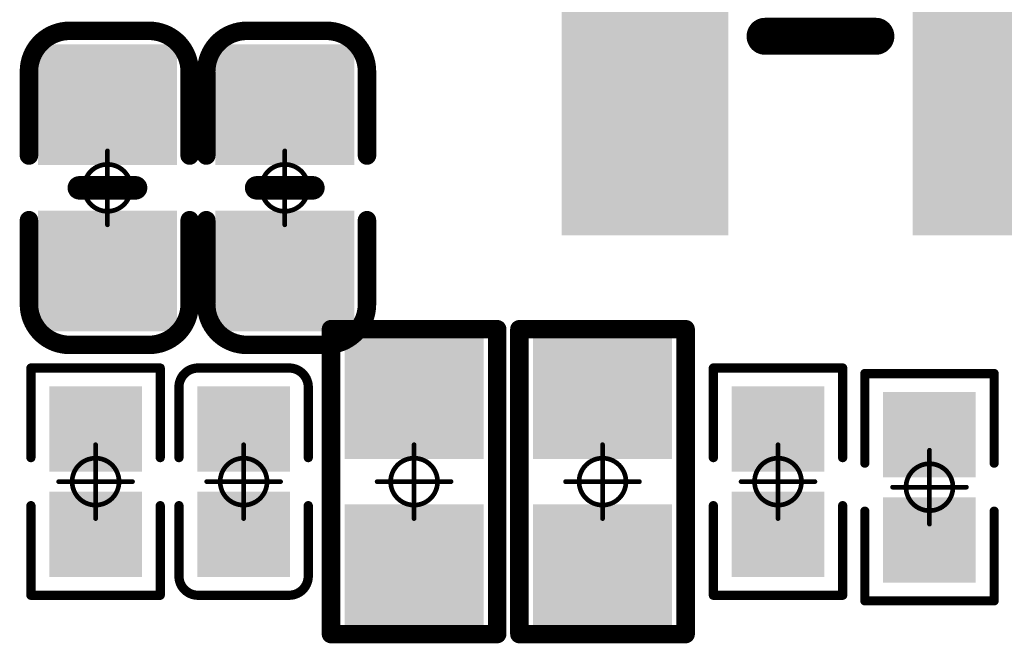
# Model space of a CAD drawing. Header units: millimetres. Extents: x 5.69 to 9.05, y 3.88 to 6.09.
# Tile 21 of 24: x 8.62 to 8.83, y 5.28 to 5.41. Entities that reach past the tile are written whole.
import ezdxf

# ---------------------------------------------------------------- set-up
doc = ezdxf.new("R2010")
doc.units = ezdxf.units.MM
doc.header["$MEASUREMENT"] = 0
for name, color, linetype in [('BottomLayer', 5, 'Continuous'), ('BottomOverlay', 54, 'Continuous'), ('BottomPaste', 16, 'Continuous'), ('BottomSolder', 6, 'Continuous'), ('Mechanical13', 56, 'Continuous'), ('Mechanical15', 56, 'Continuous')]:
    doc.layers.add(name, color=color, linetype=linetype)

# ---------------------------------------------------------------- blocks, each defined once
blk = doc.blocks.new('C0402_B_19')
at = {"layer": 'BottomLayer'}
for points in [[(-0.02657, -0.01082), (-0.00886, -0.01082), (-0.02657, 0.01083), (-0.00886, 0.01083)], [(0.00886, -0.01083), (0.02657, -0.01083), (0.00886, 0.01083), (0.02657, 0.01083)]]:
    blk.add_solid(points, dxfattribs=at)
at = {"layer": 'BottomOverlay', "const_width": 0.00394}
for points in [[(-0.03346, 0.00886, -0.414214), (-0.0248, 0.01752)], [(0.0248, 0.01752, -0.414214), (0.03346, 0.00886)], [(-0.0248, -0.01673, -0.414214), (-0.03346, -0.00807)], [(0.03346, -0.00807, -0.414214), (0.0248, -0.01673)]]:
    blk.add_lwpolyline(points, format="xyb", dxfattribs=at)
at = {"layer": 'BottomOverlay'}
for points, const_width in [([(-0.02578, 0.01752, 1), (-0.02382, 0.01752, 1)], 0.00197), ([(-0.02559, 0.01752, 1), (-0.02362, 0.01752, 1)], 0.00197), ([(-0.00787, 0.01752, 1), (-0.0059, 0.01752, 1)], 0.00197), ([(0.00591, 0.01752, 1), (0.00787, 0.01752, 1)], 0.00197), ([(0.02362, 0.01752, 1), (0.02559, 0.01752, 1)], 0.00197), ([(0.02382, 0.01752, 1), (0.02579, 0.01752, 1)], 0.00197), ([(-0.03445, 0.00886, 1), (-0.03248, 0.00886, 1)], 0.00197), ([(-0.03445, 0.00886, 1), (-0.03248, 0.00886, 1)], 0.00197), ([(0.03248, 0.00886, 1), (0.03445, 0.00886, 1)], 0.00197), ([(0.03248, 0.00886, 1), (0.03445, 0.00886, 1)], 0.00197), ([(-0.00125, 0.006, 1), (0.00125, 0.006, 1)], 0.0025), ([(-0.00125, -0.006, 1), (0.00125, -0.006, 1)], 0.0025), ([(-0.03445, -0.00807, 1), (-0.03248, -0.00807, 1)], 0.00197), ([(-0.03445, -0.00807, 1), (-0.03248, -0.00807, 1)], 0.00197), ([(0.03248, -0.00807, 1), (0.03445, -0.00807, 1)], 0.00197), ([(0.03248, -0.00807, 1), (0.03445, -0.00807, 1)], 0.00197), ([(-0.02578, -0.01673, 1), (-0.02382, -0.01673, 1)], 0.00197), ([(-0.02559, -0.01673, 1), (-0.02362, -0.01673, 1)], 0.00197), ([(-0.00787, -0.01673, 1), (-0.0059, -0.01673, 1)], 0.00197), ([(0.00591, -0.01673, 1), (0.00787, -0.01673, 1)], 0.00197), ([(0.02362, -0.01673, 1), (0.02559, -0.01673, 1)], 0.00197), ([(0.02382, -0.01673, 1), (0.02579, -0.01673, 1)], 0.00197)]:
    blk.add_lwpolyline(points, format="xyb", close=True, dxfattribs=dict(at, const_width=const_width))
for points, const_width in [([(-0.0246, 0.01752), (-0.00689, 0.01752)], 0.00394), ([(0.00689, 0.01752), (0.02461, 0.01752)], 0.00394), ([(-0.03346, 0.00886), (-0.03346, -0.00807)], 0.00394), ([(0.03346, 0.00886), (0.03346, -0.00807)], 0.00394), ([(0, 0.006), (0, -0.006)], 0.005), ([(-0.0246, -0.01673), (-0.00689, -0.01673)], 0.00394), ([(0.00689, -0.01673), (0.02461, -0.01673)], 0.00394)]:
    blk.add_lwpolyline(points, dxfattribs=dict(at, const_width=const_width))
at = {"layer": 'BottomPaste'}
for points in [[(-0.02657, -0.01082), (-0.00886, -0.01082), (-0.02657, 0.01083), (-0.00886, 0.01083)], [(0.00886, -0.01083), (0.02657, -0.01083), (0.00886, 0.01083), (0.02657, 0.01083)]]:
    blk.add_solid(points, dxfattribs=at)
at = {"layer": 'BottomSolder'}
for points in [[(-0.03057, -0.01482), (-0.00486, -0.01482), (-0.03057, 0.01483), (-0.00486, 0.01483)], [(0.00486, -0.01483), (0.03057, -0.01483), (0.00486, 0.01483), (0.03057, 0.01483)]]:
    blk.add_solid(points, dxfattribs=at)
at = {"layer": 'Mechanical15', "const_width": 0.001}
for points in [[(0, 0.00788), (0, -0.00787)], [(-0.00787, 0), (0.00788, 0)]]:
    blk.add_lwpolyline(points, dxfattribs=at)
at = {"layer": 'Mechanical15'}
for points, const_width in [([(-0.00025, 0.00788, 1), (0.00025, 0.00788, 1)], 0.0005), ([(0.005, 0, 1), (-0.005, 0, 1)], 0.001), ([(-0.00812, 0, 1), (-0.00762, 0, 1)], 0.0005), ([(-0.00525, 0, 1), (-0.00475, 0, 1)], 0.0005), ([(0.00475, 0, 1), (0.00525, 0, 1)], 0.0005), ([(0.00763, 0, 1), (0.00813, 0, 1)], 0.0005), ([(-0.00025, -0.00787, 1), (0.00025, -0.00787, 1)], 0.0005)]:
    blk.add_lwpolyline(points, format="xyb", close=True, dxfattribs=dict(at, const_width=const_width))
blk = doc.blocks.new('C0402_B_25')
at = {"layer": 'BottomLayer'}
for points in [[(-0.02657, -0.01082), (-0.00886, -0.01082), (-0.02657, 0.01083), (-0.00886, 0.01083)], [(0.00886, -0.01083), (0.02657, -0.01083), (0.00886, 0.01083), (0.02657, 0.01083)]]:
    blk.add_solid(points, dxfattribs=at)
at = {"layer": 'BottomOverlay', "const_width": 0.00394}
for points in [[(-0.03346, 0.00886, -0.414214), (-0.0248, 0.01752)], [(0.0248, 0.01752, -0.414214), (0.03346, 0.00886)], [(-0.0248, -0.01673, -0.414214), (-0.03346, -0.00807)], [(0.03346, -0.00807, -0.414214), (0.0248, -0.01673)]]:
    blk.add_lwpolyline(points, format="xyb", dxfattribs=at)
at = {"layer": 'BottomOverlay'}
for points, const_width in [([(-0.02578, 0.01752, 1), (-0.02382, 0.01752, 1)], 0.00197), ([(-0.02559, 0.01752, 1), (-0.02362, 0.01752, 1)], 0.00197), ([(-0.00787, 0.01752, 1), (-0.0059, 0.01752, 1)], 0.00197), ([(0.00591, 0.01752, 1), (0.00787, 0.01752, 1)], 0.00197), ([(0.02362, 0.01752, 1), (0.02559, 0.01752, 1)], 0.00197), ([(0.02382, 0.01752, 1), (0.02579, 0.01752, 1)], 0.00197), ([(-0.03445, 0.00886, 1), (-0.03248, 0.00886, 1)], 0.00197), ([(-0.03445, 0.00886, 1), (-0.03248, 0.00886, 1)], 0.00197), ([(0.03248, 0.00886, 1), (0.03445, 0.00886, 1)], 0.00197), ([(0.03248, 0.00886, 1), (0.03445, 0.00886, 1)], 0.00197), ([(-0.00125, 0.006, 1), (0.00125, 0.006, 1)], 0.0025), ([(-0.00125, -0.006, 1), (0.00125, -0.006, 1)], 0.0025), ([(-0.03445, -0.00807, 1), (-0.03248, -0.00807, 1)], 0.00197), ([(-0.03445, -0.00807, 1), (-0.03248, -0.00807, 1)], 0.00197), ([(0.03248, -0.00807, 1), (0.03445, -0.00807, 1)], 0.00197), ([(0.03248, -0.00807, 1), (0.03445, -0.00807, 1)], 0.00197), ([(-0.02578, -0.01673, 1), (-0.02382, -0.01673, 1)], 0.00197), ([(-0.02559, -0.01673, 1), (-0.02362, -0.01673, 1)], 0.00197), ([(-0.00787, -0.01673, 1), (-0.0059, -0.01673, 1)], 0.00197), ([(0.00591, -0.01673, 1), (0.00787, -0.01673, 1)], 0.00197), ([(0.02362, -0.01673, 1), (0.02559, -0.01673, 1)], 0.00197), ([(0.02382, -0.01673, 1), (0.02579, -0.01673, 1)], 0.00197)]:
    blk.add_lwpolyline(points, format="xyb", close=True, dxfattribs=dict(at, const_width=const_width))
for points, const_width in [([(-0.0246, 0.01752), (-0.00689, 0.01752)], 0.00394), ([(0.00689, 0.01752), (0.02461, 0.01752)], 0.00394), ([(-0.03346, 0.00886), (-0.03346, -0.00807)], 0.00394), ([(0.03346, 0.00886), (0.03346, -0.00807)], 0.00394), ([(0, 0.006), (0, -0.006)], 0.005), ([(-0.0246, -0.01673), (-0.00689, -0.01673)], 0.00394), ([(0.00689, -0.01673), (0.02461, -0.01673)], 0.00394)]:
    blk.add_lwpolyline(points, dxfattribs=dict(at, const_width=const_width))
at = {"layer": 'BottomPaste'}
for points in [[(-0.02657, -0.01082), (-0.00886, -0.01082), (-0.02657, 0.01083), (-0.00886, 0.01083)], [(0.00886, -0.01083), (0.02657, -0.01083), (0.00886, 0.01083), (0.02657, 0.01083)]]:
    blk.add_solid(points, dxfattribs=at)
at = {"layer": 'BottomSolder'}
for points in [[(-0.03057, -0.01482), (-0.00486, -0.01482), (-0.03057, 0.01483), (-0.00486, 0.01483)], [(0.00486, -0.01483), (0.03057, -0.01483), (0.00486, 0.01483), (0.03057, 0.01483)]]:
    blk.add_solid(points, dxfattribs=at)
at = {"layer": 'Mechanical15', "const_width": 0.001}
for points in [[(0, 0.00788), (0, -0.00787)], [(-0.00787, 0), (0.00788, 0)]]:
    blk.add_lwpolyline(points, dxfattribs=at)
at = {"layer": 'Mechanical15'}
for points, const_width in [([(-0.00025, 0.00788, 1), (0.00025, 0.00788, 1)], 0.0005), ([(0.005, 0, 1), (-0.005, 0, 1)], 0.001), ([(-0.00812, 0, 1), (-0.00762, 0, 1)], 0.0005), ([(-0.00525, 0, 1), (-0.00475, 0, 1)], 0.0005), ([(0.00475, 0, 1), (0.00525, 0, 1)], 0.0005), ([(0.00763, 0, 1), (0.00813, 0, 1)], 0.0005), ([(-0.00025, -0.00787, 1), (0.00025, -0.00787, 1)], 0.0005)]:
    blk.add_lwpolyline(points, format="xyb", close=True, dxfattribs=dict(at, const_width=const_width))
blk = doc.blocks.new('C0201_B_28')
at = {"layer": 'BottomLayer'}
for points in [[(-0.01831, -0.00787), (-0.00413, -0.00787), (-0.01831, 0.00787), (-0.00413, 0.00787)], [(0.00413, -0.00787), (0.01831, -0.00787), (0.00413, 0.00787), (0.01831, 0.00787)]]:
    blk.add_solid(points, dxfattribs=at)
at = {"layer": 'BottomOverlay', "const_width": 0.00197}
for points in [[(-0.02421, 0.0097, -0.414214), (-0.02013, 0.01378)], [(0.02013, 0.01378, -0.414214), (0.02421, 0.0097)], [(-0.02013, -0.01378, -0.414214), (-0.02421, -0.0097)], [(0.02421, -0.0097, -0.414214), (0.02013, -0.01378)]]:
    blk.add_lwpolyline(points, format="xyb", dxfattribs=at)
for points in [[(-0.00512, 0.01378), (-0.02013, 0.01378)], [(0.02013, 0.01378), (0.00512, 0.01378)], [(-0.02421, -0.0097), (-0.02421, 0.0097)], [(0.02421, -0.0097), (0.02421, 0.0097)], [(-0.00512, -0.01378), (-0.02013, -0.01378)], [(0.02013, -0.01378), (0.00512, -0.01378)]]:
    blk.add_lwpolyline(points, dxfattribs=at)
at = {"layer": 'BottomOverlay', "const_width": 0.000984}
for points in [[(-0.02062, 0.01378, 1), (-0.01964, 0.01378, 1)], [(-0.02062, 0.01378, 1), (-0.01964, 0.01378, 1)], [(-0.00561, 0.01378, 1), (-0.00463, 0.01378, 1)], [(0.00463, 0.01378, 1), (0.00561, 0.01378, 1)], [(0.01964, 0.01378, 1), (0.02062, 0.01378, 1)], [(0.01964, 0.01378, 1), (0.02062, 0.01378, 1)], [(-0.0247, 0.0097, 1), (-0.02372, 0.0097, 1)], [(-0.0247, 0.0097, 1), (-0.02372, 0.0097, 1)], [(0.02372, 0.0097, 1), (0.0247, 0.0097, 1)], [(0.02372, 0.0097, 1), (0.0247, 0.0097, 1)], [(-0.0247, -0.0097, 1), (-0.02372, -0.0097, 1)], [(-0.0247, -0.0097, 1), (-0.02372, -0.0097, 1)], [(0.02372, -0.0097, 1), (0.0247, -0.0097, 1)], [(0.02372, -0.0097, 1), (0.0247, -0.0097, 1)], [(-0.02062, -0.01378, 1), (-0.01964, -0.01378, 1)], [(-0.02062, -0.01378, 1), (-0.01964, -0.01378, 1)], [(-0.00561, -0.01378, 1), (-0.00463, -0.01378, 1)], [(0.00463, -0.01378, 1), (0.00561, -0.01378, 1)], [(0.01964, -0.01378, 1), (0.02062, -0.01378, 1)], [(0.01964, -0.01378, 1), (0.02062, -0.01378, 1)]]:
    blk.add_lwpolyline(points, format="xyb", close=True, dxfattribs=at)
at = {"layer": 'BottomPaste'}
for points in [[(-0.01831, -0.00787), (-0.00413, -0.00787), (-0.01831, 0.00787), (-0.00413, 0.00787)], [(0.00413, -0.00787), (0.01831, -0.00787), (0.00413, 0.00787), (0.01831, 0.00787)]]:
    blk.add_solid(points, dxfattribs=at)
at = {"layer": 'BottomSolder'}
for points in [[(-0.02031, -0.00987), (-0.00213, -0.00987), (-0.02031, 0.00987), (-0.00213, 0.00987)], [(0.00213, -0.00987), (0.02031, -0.00987), (0.00213, 0.00987), (0.02031, 0.00987)]]:
    blk.add_solid(points, dxfattribs=at)
at = {"layer": 'Mechanical15', "const_width": 0.001}
for points in [[(0, -0.00787), (0, 0.00787)], [(0.00787, 0), (-0.00787, 0)]]:
    blk.add_lwpolyline(points, dxfattribs=at)
at = {"layer": 'Mechanical15'}
for points, const_width in [([(-0.00025, 0.00787, 1), (0.00025, 0.00787, 1)], 0.0005), ([(0.005, 0, 1), (-0.005, 0, 1)], 0.001), ([(-0.00812, 0, 1), (-0.00762, 0, 1)], 0.0005), ([(-0.00525, 0, 1), (-0.00475, 0, 1)], 0.0005), ([(0.00475, 0, 1), (0.00525, 0, 1)], 0.0005), ([(0.00762, 0, 1), (0.00812, 0, 1)], 0.0005), ([(-0.00025, -0.00787, 1), (0.00025, -0.00787, 1)], 0.0005)]:
    blk.add_lwpolyline(points, format="xyb", close=True, dxfattribs=dict(at, const_width=const_width))
blk = doc.blocks.new('R0201_B_95')
at = {"layer": 'BottomLayer'}
for points in [[(-0.01831, -0.00787), (-0.00413, -0.00787), (-0.01831, 0.00787), (-0.00413, 0.00787)], [(0.00413, -0.00787), (0.01831, -0.00787), (0.00413, 0.00787), (0.01831, 0.00787)]]:
    blk.add_solid(points, dxfattribs=at)
at = {"layer": 'BottomOverlay', "const_width": 0.00197}
for points in [[(-0.02421, -0.01378), (-0.02421, 0.01378)], [(-0.00512, 0.01378), (-0.02421, 0.01378)], [(0.02421, 0.01378), (0.00512, 0.01378)], [(0.02421, -0.01378), (0.02421, 0.01378)], [(-0.00512, -0.01378), (-0.02421, -0.01378)], [(0.02421, -0.01378), (0.00512, -0.01378)]]:
    blk.add_lwpolyline(points, dxfattribs=at)
at = {"layer": 'BottomOverlay', "const_width": 0.000984}
for points in [[(-0.0247, 0.01378, 1), (-0.02372, 0.01378, 1)], [(-0.0247, 0.01378, 1), (-0.02372, 0.01378, 1)], [(-0.00561, 0.01378, 1), (-0.00463, 0.01378, 1)], [(0.00463, 0.01378, 1), (0.00561, 0.01378, 1)], [(0.02372, 0.01378, 1), (0.0247, 0.01378, 1)], [(0.02372, 0.01378, 1), (0.0247, 0.01378, 1)], [(-0.0247, -0.01378, 1), (-0.02372, -0.01378, 1)], [(-0.0247, -0.01378, 1), (-0.02372, -0.01378, 1)], [(-0.00561, -0.01378, 1), (-0.00463, -0.01378, 1)], [(0.00463, -0.01378, 1), (0.00561, -0.01378, 1)], [(0.02372, -0.01378, 1), (0.0247, -0.01378, 1)], [(0.02372, -0.01378, 1), (0.0247, -0.01378, 1)]]:
    blk.add_lwpolyline(points, format="xyb", close=True, dxfattribs=at)
at = {"layer": 'BottomPaste'}
for points in [[(-0.01831, -0.00787), (-0.00413, -0.00787), (-0.01831, 0.00787), (-0.00413, 0.00787)], [(0.00413, -0.00787), (0.01831, -0.00787), (0.00413, 0.00787), (0.01831, 0.00787)]]:
    blk.add_solid(points, dxfattribs=at)
at = {"layer": 'BottomSolder'}
for points in [[(-0.02031, -0.00987), (-0.00213, -0.00987), (-0.02031, 0.00987), (-0.00213, 0.00987)], [(0.00213, -0.00987), (0.02031, -0.00987), (0.00213, 0.00987), (0.02031, 0.00987)]]:
    blk.add_solid(points, dxfattribs=at)
at = {"layer": 'Mechanical15', "const_width": 0.001}
for points in [[(0, -0.00787), (0, 0.00787)], [(0.00787, 0), (-0.00787, 0)]]:
    blk.add_lwpolyline(points, dxfattribs=at)
at = {"layer": 'Mechanical15'}
for points, const_width in [([(-0.00025, 0.00787, 1), (0.00025, 0.00787, 1)], 0.0005), ([(0.005, 0, 1), (-0.005, 0, 1)], 0.001), ([(-0.00812, 0, 1), (-0.00762, 0, 1)], 0.0005), ([(-0.00525, 0, 1), (-0.00475, 0, 1)], 0.0005), ([(0.00475, 0, 1), (0.00525, 0, 1)], 0.0005), ([(0.00762, 0, 1), (0.00812, 0, 1)], 0.0005), ([(-0.00025, -0.00787, 1), (0.00025, -0.00787, 1)], 0.0005)]:
    blk.add_lwpolyline(points, format="xyb", close=True, dxfattribs=dict(at, const_width=const_width))
blk = doc.blocks.new('R0201_B_125')
at = {"layer": 'BottomLayer'}
for points in [[(-0.01831, -0.00787), (-0.00413, -0.00787), (-0.01831, 0.00787), (-0.00413, 0.00787)], [(0.00413, -0.00787), (0.01831, -0.00787), (0.00413, 0.00787), (0.01831, 0.00787)]]:
    blk.add_solid(points, dxfattribs=at)
at = {"layer": 'BottomOverlay', "const_width": 0.00197}
for points in [[(-0.02421, 0.01378), (-0.02421, -0.01378)], [(-0.02421, 0.01378), (-0.00512, 0.01378)], [(0.00512, 0.01378), (0.02421, 0.01378)], [(0.02421, 0.01378), (0.02421, -0.01378)], [(-0.02421, -0.01378), (-0.00512, -0.01378)], [(0.00512, -0.01378), (0.02421, -0.01378)]]:
    blk.add_lwpolyline(points, dxfattribs=at)
at = {"layer": 'BottomOverlay', "const_width": 0.000984}
for points in [[(-0.0247, 0.01378, 1), (-0.02372, 0.01378, 1)], [(-0.0247, 0.01378, 1), (-0.02372, 0.01378, 1)], [(-0.00561, 0.01378, 1), (-0.00463, 0.01378, 1)], [(0.00463, 0.01378, 1), (0.00561, 0.01378, 1)], [(0.02372, 0.01378, 1), (0.0247, 0.01378, 1)], [(0.02372, 0.01378, 1), (0.0247, 0.01378, 1)], [(-0.0247, -0.01378, 1), (-0.02372, -0.01378, 1)], [(-0.0247, -0.01378, 1), (-0.02372, -0.01378, 1)], [(-0.00561, -0.01378, 1), (-0.00463, -0.01378, 1)], [(0.00463, -0.01378, 1), (0.00561, -0.01378, 1)], [(0.02372, -0.01378, 1), (0.0247, -0.01378, 1)], [(0.02372, -0.01378, 1), (0.0247, -0.01378, 1)]]:
    blk.add_lwpolyline(points, format="xyb", close=True, dxfattribs=at)
at = {"layer": 'BottomPaste'}
for points in [[(-0.01831, -0.00787), (-0.00413, -0.00787), (-0.01831, 0.00787), (-0.00413, 0.00787)], [(0.00413, -0.00787), (0.01831, -0.00787), (0.00413, 0.00787), (0.01831, 0.00787)]]:
    blk.add_solid(points, dxfattribs=at)
at = {"layer": 'BottomSolder'}
for points in [[(-0.02031, -0.00987), (-0.00213, -0.00987), (-0.02031, 0.00987), (-0.00213, 0.00987)], [(0.00213, -0.00987), (0.02031, -0.00987), (0.00213, 0.00987), (0.02031, 0.00987)]]:
    blk.add_solid(points, dxfattribs=at)
at = {"layer": 'Mechanical15', "const_width": 0.001}
for points in [[(0, 0.00787), (0, -0.00787)], [(-0.00787, 0), (0.00787, 0)]]:
    blk.add_lwpolyline(points, dxfattribs=at)
at = {"layer": 'Mechanical15'}
for points, const_width in [([(-0.00025, 0.00787, 1), (0.00025, 0.00787, 1)], 0.0005), ([(0.005, 0, 1), (-0.005, 0, 1)], 0.001), ([(-0.00812, 0, 1), (-0.00762, 0, 1)], 0.0005), ([(-0.00525, 0, 1), (-0.00475, 0, 1)], 0.0005), ([(0.00475, 0, 1), (0.00525, 0, 1)], 0.0005), ([(0.00762, 0, 1), (0.00812, 0, 1)], 0.0005), ([(-0.00025, -0.00787, 1), (0.00025, -0.00787, 1)], 0.0005)]:
    blk.add_lwpolyline(points, format="xyb", close=True, dxfattribs=dict(at, const_width=const_width))
blk = doc.blocks.new('R0402_B_127')
at = {"layer": 'BottomLayer'}
for points in [[(-0.02657, -0.01082), (-0.00886, -0.01082), (-0.02657, 0.01083), (-0.00886, 0.01083)], [(0.00886, -0.01083), (0.02657, -0.01083), (0.00886, 0.01083), (0.02657, 0.01083)]]:
    blk.add_solid(points, dxfattribs=at)
at = {"layer": 'BottomOverlay', "const_width": 0.00394}
for points in [[(-0.03248, 0.01772), (0.03248, 0.01772)], [(-0.03248, 0.01772), (-0.03248, -0.01772)], [(0.03248, 0.01772), (0.03248, -0.01772)], [(-0.03248, -0.01772), (0.03248, -0.01772)]]:
    blk.add_lwpolyline(points, dxfattribs=at)
at = {"layer": 'BottomOverlay', "const_width": 0.00197}
for points in [[(-0.03346, 0.01772, 1), (-0.0315, 0.01772, 1)], [(-0.03346, 0.01772, 1), (-0.0315, 0.01772, 1)], [(0.0315, 0.01772, 1), (0.03346, 0.01772, 1)], [(0.0315, 0.01772, 1), (0.03346, 0.01772, 1)], [(-0.03346, -0.01772, 1), (-0.0315, -0.01772, 1)], [(-0.03346, -0.01772, 1), (-0.0315, -0.01772, 1)], [(0.0315, -0.01772, 1), (0.03346, -0.01772, 1)], [(0.0315, -0.01772, 1), (0.03346, -0.01772, 1)]]:
    blk.add_lwpolyline(points, format="xyb", close=True, dxfattribs=at)
at = {"layer": 'BottomPaste'}
for points in [[(-0.02657, -0.01082), (-0.00886, -0.01082), (-0.02657, 0.01083), (-0.00886, 0.01083)], [(0.00886, -0.01083), (0.02657, -0.01083), (0.00886, 0.01083), (0.02657, 0.01083)]]:
    blk.add_solid(points, dxfattribs=at)
at = {"layer": 'BottomSolder'}
for points in [[(-0.03057, -0.01482), (-0.00486, -0.01482), (-0.03057, 0.01483), (-0.00486, 0.01483)], [(0.00486, -0.01483), (0.03057, -0.01483), (0.00486, 0.01483), (0.03057, 0.01483)]]:
    blk.add_solid(points, dxfattribs=at)
at = {"layer": 'Mechanical15', "const_width": 0.001}
for points in [[(0, 0.00787), (0, -0.00787)], [(-0.00787, 0), (0.00787, 0)]]:
    blk.add_lwpolyline(points, dxfattribs=at)
at = {"layer": 'Mechanical15'}
for points, const_width in [([(-0.00025, 0.00787, 1), (0.00025, 0.00787, 1)], 0.0005), ([(0.005, 0, 1), (-0.005, 0, 1)], 0.001), ([(-0.00812, 0, 1), (-0.00762, 0, 1)], 0.0005), ([(-0.00525, 0, 1), (-0.00475, 0, 1)], 0.0005), ([(0.00475, 0, 1), (0.00525, 0, 1)], 0.0005), ([(0.00762, 0, 1), (0.00812, 0, 1)], 0.0005), ([(-0.00025, -0.00787, 1), (0.00025, -0.00787, 1)], 0.0005)]:
    blk.add_lwpolyline(points, format="xyb", close=True, dxfattribs=dict(at, const_width=const_width))
blk = doc.blocks.new('R0402_B_129')
at = {"layer": 'BottomLayer'}
for points in [[(-0.02657, -0.01082), (-0.00886, -0.01082), (-0.02657, 0.01083), (-0.00886, 0.01083)], [(0.00886, -0.01083), (0.02657, -0.01083), (0.00886, 0.01083), (0.02657, 0.01083)]]:
    blk.add_solid(points, dxfattribs=at)
at = {"layer": 'BottomOverlay', "const_width": 0.00394}
for points in [[(-0.03248, 0.01772), (0.03248, 0.01772)], [(-0.03248, 0.01772), (-0.03248, -0.01772)], [(0.03248, 0.01772), (0.03248, -0.01772)], [(-0.03248, -0.01772), (0.03248, -0.01772)]]:
    blk.add_lwpolyline(points, dxfattribs=at)
at = {"layer": 'BottomOverlay', "const_width": 0.00197}
for points in [[(-0.03346, 0.01772, 1), (-0.0315, 0.01772, 1)], [(-0.03346, 0.01772, 1), (-0.0315, 0.01772, 1)], [(0.0315, 0.01772, 1), (0.03346, 0.01772, 1)], [(0.0315, 0.01772, 1), (0.03346, 0.01772, 1)], [(-0.03346, -0.01772, 1), (-0.0315, -0.01772, 1)], [(-0.03346, -0.01772, 1), (-0.0315, -0.01772, 1)], [(0.0315, -0.01772, 1), (0.03346, -0.01772, 1)], [(0.0315, -0.01772, 1), (0.03346, -0.01772, 1)]]:
    blk.add_lwpolyline(points, format="xyb", close=True, dxfattribs=at)
at = {"layer": 'BottomPaste'}
for points in [[(-0.02657, -0.01082), (-0.00886, -0.01082), (-0.02657, 0.01083), (-0.00886, 0.01083)], [(0.00886, -0.01083), (0.02657, -0.01083), (0.00886, 0.01083), (0.02657, 0.01083)]]:
    blk.add_solid(points, dxfattribs=at)
at = {"layer": 'BottomSolder'}
for points in [[(-0.03057, -0.01482), (-0.00486, -0.01482), (-0.03057, 0.01483), (-0.00486, 0.01483)], [(0.00486, -0.01483), (0.03057, -0.01483), (0.00486, 0.01483), (0.03057, 0.01483)]]:
    blk.add_solid(points, dxfattribs=at)
at = {"layer": 'Mechanical15', "const_width": 0.001}
for points in [[(0, 0.00787), (0, -0.00787)], [(-0.00787, 0), (0.00787, 0)]]:
    blk.add_lwpolyline(points, dxfattribs=at)
at = {"layer": 'Mechanical15'}
for points, const_width in [([(-0.00025, 0.00787, 1), (0.00025, 0.00787, 1)], 0.0005), ([(0.005, 0, 1), (-0.005, 0, 1)], 0.001), ([(-0.00812, 0, 1), (-0.00762, 0, 1)], 0.0005), ([(-0.00525, 0, 1), (-0.00475, 0, 1)], 0.0005), ([(0.00475, 0, 1), (0.00525, 0, 1)], 0.0005), ([(0.00762, 0, 1), (0.00812, 0, 1)], 0.0005), ([(-0.00025, -0.00787, 1), (0.00025, -0.00787, 1)], 0.0005)]:
    blk.add_lwpolyline(points, format="xyb", close=True, dxfattribs=dict(at, const_width=const_width))
blk = doc.blocks.new('SOT_23_B_151')
at = {"layer": 'BottomLayer'}
for points in [[(0.02461, 0.05118), (0.02461, 0.02362), (0.07382, 0.05118), (0.07382, 0.02362)], [(-0.07382, 0.01378), (-0.07382, -0.01378), (-0.02461, 0.01378), (-0.02461, -0.01378)], [(0.02461, -0.02362), (0.02461, -0.05118), (0.07382, -0.02362), (0.07382, -0.05118)]]:
    blk.add_solid(points, dxfattribs=at)
at = {"layer": 'BottomOverlay'}
for points, const_width in [([(0.0065, 0.05748), (-0.02559, 0.05748)], 0.01), ([(-0.02559, 0.0315), (-0.02559, 0.05748)], 0.01), ([(-0.02559, 0.0315), (-0.02559, 0.05748)], 0.01), ([(-0.02559, 0.0315), (-0.02559, 0.05748)], 0.01), ([(0.03543, -0.01181), (0.03543, 0.01181)], 0.00787), ([(-0.02559, -0.05748), (-0.02559, -0.0315)], 0.01), ([(0.0065, -0.05748), (-0.02559, -0.05748)], 0.01)]:
    blk.add_lwpolyline(points, dxfattribs=dict(at, const_width=const_width))
for points, const_width in [([(-0.02809, 0.05748, 1), (-0.02309, 0.05748, 1)], 0.005), ([(-0.02809, 0.05748, 1), (-0.02309, 0.05748, 1)], 0.005), ([(-0.02809, 0.05748, 1), (-0.02309, 0.05748, 1)], 0.005), ([(-0.02809, 0.05748, 1), (-0.02309, 0.05748, 1)], 0.005), ([(0.004, 0.05748, 1), (0.009, 0.05748, 1)], 0.005), ([(-0.02809, 0.0315, 1), (-0.02309, 0.0315, 1)], 0.005), ([(-0.02809, 0.0315, 1), (-0.02309, 0.0315, 1)], 0.005), ([(-0.02809, 0.0315, 1), (-0.02309, 0.0315, 1)], 0.005), ([(0.03346, 0.01181, 1), (0.0374, 0.01181, 1)], 0.00394), ([(0.03346, -0.01181, 1), (0.0374, -0.01181, 1)], 0.00394), ([(-0.02809, -0.0315, 1), (-0.02309, -0.0315, 1)], 0.005), ([(-0.02809, -0.05748, 1), (-0.02309, -0.05748, 1)], 0.005), ([(-0.02809, -0.05748, 1), (-0.02309, -0.05748, 1)], 0.005), ([(0.004, -0.05748, 1), (0.009, -0.05748, 1)], 0.005)]:
    blk.add_lwpolyline(points, format="xyb", close=True, dxfattribs=dict(at, const_width=const_width))
at = {"layer": 'BottomPaste'}
for points in [[(0.02461, 0.05118), (0.02461, 0.02362), (0.07382, 0.05118), (0.07382, 0.02362)], [(-0.07382, 0.01378), (-0.07382, -0.01378), (-0.02461, 0.01378), (-0.02461, -0.01378)], [(0.02461, -0.02362), (0.02461, -0.05118), (0.07382, -0.02362), (0.07382, -0.05118)]]:
    blk.add_solid(points, dxfattribs=at)
at = {"layer": 'BottomSolder'}
for points in [[(0.02061, 0.05518), (0.02061, 0.01962), (0.07782, 0.05518), (0.07782, 0.01962)], [(-0.07782, 0.01778), (-0.07782, -0.01778), (-0.02061, 0.01778), (-0.02061, -0.01778)], [(0.02061, -0.01962), (0.02061, -0.05518), (0.07782, -0.01962), (0.07782, -0.05518)]]:
    blk.add_solid(points, dxfattribs=at)
at = {"layer": 'Mechanical13', "const_width": 0.00394}
for points in [[(-0.02559, -0.05748), (-0.02559, 0.05748)], [(0.02559, 0.05748), (-0.02559, 0.05748)], [(-0.02559, -0.05748), (-0.02559, 0.05748)], [(0.02559, 0.05748), (-0.02559, 0.05748)], [(0.02559, 0.05748), (-0.02559, 0.05748)], [(-0.02559, -0.05748), (-0.02559, 0.05748)], [(0.02559, -0.05748), (0.02559, 0.05748)], [(0.02559, -0.05748), (0.02559, 0.05748)], [(0.02559, -0.05748), (0.02559, 0.05748)], [(0.02559, -0.05748), (-0.02559, -0.05748)], [(0.02559, -0.05748), (-0.02559, -0.05748)], [(0.02559, -0.05748), (-0.02559, -0.05748)]]:
    blk.add_lwpolyline(points, dxfattribs=at)
at = {"layer": 'Mechanical13', "const_width": 0.00197}
for points in [[(-0.02657, 0.05748, 1), (-0.02461, 0.05748, 1)], [(-0.02657, 0.05748, 1), (-0.02461, 0.05748, 1)], [(-0.02657, 0.05748, 1), (-0.02461, 0.05748, 1)], [(-0.02657, 0.05748, 1), (-0.02461, 0.05748, 1)], [(-0.02657, 0.05748, 1), (-0.02461, 0.05748, 1)], [(-0.02657, 0.05748, 1), (-0.02461, 0.05748, 1)], [(0.02461, 0.05748, 1), (0.02657, 0.05748, 1)], [(0.02461, 0.05748, 1), (0.02657, 0.05748, 1)], [(0.02461, 0.05748, 1), (0.02657, 0.05748, 1)], [(0.02461, 0.05748, 1), (0.02657, 0.05748, 1)], [(0.02461, 0.05748, 1), (0.02657, 0.05748, 1)], [(0.02461, 0.05748, 1), (0.02657, 0.05748, 1)], [(-0.02657, -0.05748, 1), (-0.02461, -0.05748, 1)], [(-0.02657, -0.05748, 1), (-0.02461, -0.05748, 1)], [(-0.02657, -0.05748, 1), (-0.02461, -0.05748, 1)], [(-0.02657, -0.05748, 1), (-0.02461, -0.05748, 1)], [(-0.02657, -0.05748, 1), (-0.02461, -0.05748, 1)], [(-0.02657, -0.05748, 1), (-0.02461, -0.05748, 1)], [(0.02461, -0.05748, 1), (0.02657, -0.05748, 1)], [(0.02461, -0.05748, 1), (0.02657, -0.05748, 1)], [(0.02461, -0.05748, 1), (0.02657, -0.05748, 1)], [(0.02461, -0.05748, 1), (0.02657, -0.05748, 1)], [(0.02461, -0.05748, 1), (0.02657, -0.05748, 1)], [(0.02461, -0.05748, 1), (0.02657, -0.05748, 1)]]:
    blk.add_lwpolyline(points, format="xyb", close=True, dxfattribs=at)
blk = doc.blocks.new('R0201_B_153')
at = {"layer": 'BottomLayer'}
for points in [[(-0.01831, -0.00787), (-0.00413, -0.00787), (-0.01831, 0.00787), (-0.00413, 0.00787)], [(0.00413, -0.00787), (0.01831, -0.00787), (0.00413, 0.00787), (0.01831, 0.00787)]]:
    blk.add_solid(points, dxfattribs=at)
at = {"layer": 'BottomOverlay', "const_width": 0.00197}
for points in [[(-0.02421, 0.01378), (-0.02421, -0.01378)], [(-0.02421, 0.01378), (-0.00512, 0.01378)], [(0.00512, 0.01378), (0.02421, 0.01378)], [(0.02421, 0.01378), (0.02421, -0.01378)], [(-0.02421, -0.01378), (-0.00512, -0.01378)], [(0.00512, -0.01378), (0.02421, -0.01378)]]:
    blk.add_lwpolyline(points, dxfattribs=at)
at = {"layer": 'BottomOverlay', "const_width": 0.000984}
for points in [[(-0.0247, 0.01378, 1), (-0.02372, 0.01378, 1)], [(-0.0247, 0.01378, 1), (-0.02372, 0.01378, 1)], [(-0.00561, 0.01378, 1), (-0.00463, 0.01378, 1)], [(0.00463, 0.01378, 1), (0.00561, 0.01378, 1)], [(0.02372, 0.01378, 1), (0.0247, 0.01378, 1)], [(0.02372, 0.01378, 1), (0.0247, 0.01378, 1)], [(-0.0247, -0.01378, 1), (-0.02372, -0.01378, 1)], [(-0.0247, -0.01378, 1), (-0.02372, -0.01378, 1)], [(-0.00561, -0.01378, 1), (-0.00463, -0.01378, 1)], [(0.00463, -0.01378, 1), (0.00561, -0.01378, 1)], [(0.02372, -0.01378, 1), (0.0247, -0.01378, 1)], [(0.02372, -0.01378, 1), (0.0247, -0.01378, 1)]]:
    blk.add_lwpolyline(points, format="xyb", close=True, dxfattribs=at)
at = {"layer": 'BottomPaste'}
for points in [[(-0.01831, -0.00787), (-0.00413, -0.00787), (-0.01831, 0.00787), (-0.00413, 0.00787)], [(0.00413, -0.00787), (0.01831, -0.00787), (0.00413, 0.00787), (0.01831, 0.00787)]]:
    blk.add_solid(points, dxfattribs=at)
at = {"layer": 'BottomSolder'}
for points in [[(-0.02031, -0.00987), (-0.00213, -0.00987), (-0.02031, 0.00987), (-0.00213, 0.00987)], [(0.00213, -0.00987), (0.02031, -0.00987), (0.00213, 0.00987), (0.02031, 0.00987)]]:
    blk.add_solid(points, dxfattribs=at)
at = {"layer": 'Mechanical15', "const_width": 0.001}
for points in [[(0, 0.00787), (0, -0.00787)], [(-0.00787, 0), (0.00787, 0)]]:
    blk.add_lwpolyline(points, dxfattribs=at)
at = {"layer": 'Mechanical15'}
for points, const_width in [([(-0.00025, 0.00787, 1), (0.00025, 0.00787, 1)], 0.0005), ([(0.005, 0, 1), (-0.005, 0, 1)], 0.001), ([(-0.00812, 0, 1), (-0.00762, 0, 1)], 0.0005), ([(-0.00525, 0, 1), (-0.00475, 0, 1)], 0.0005), ([(0.00475, 0, 1), (0.00525, 0, 1)], 0.0005), ([(0.00762, 0, 1), (0.00812, 0, 1)], 0.0005), ([(-0.00025, -0.00787, 1), (0.00025, -0.00787, 1)], 0.0005)]:
    blk.add_lwpolyline(points, format="xyb", close=True, dxfattribs=dict(at, const_width=const_width))

msp = doc.modelspace()

# ---------------------------------------------------------------- block references
for name, p, rotation in [('SOT_23_B_151', (8.79342, 5.4413), 270), ('C0402_B_19', (8.64146, 5.37358), 270), ('C0402_B_25', (8.67925, 5.37358), 270), ('R0402_B_127', (8.70681, 5.31098), 270), ('R0402_B_129', (8.74697, 5.31098), 270), ('R0201_B_95', (8.63893, 5.31098), 90), ('C0201_B_28', (8.67048, 5.31098), 90), ('R0201_B_125', (8.78437, 5.31098), 270), ('R0201_B_153', (8.81665, 5.3098), 270)]:
    msp.add_blockref(name, p, dxfattribs=dict(rotation=rotation))

doc.saveas('drawing.dxf')
